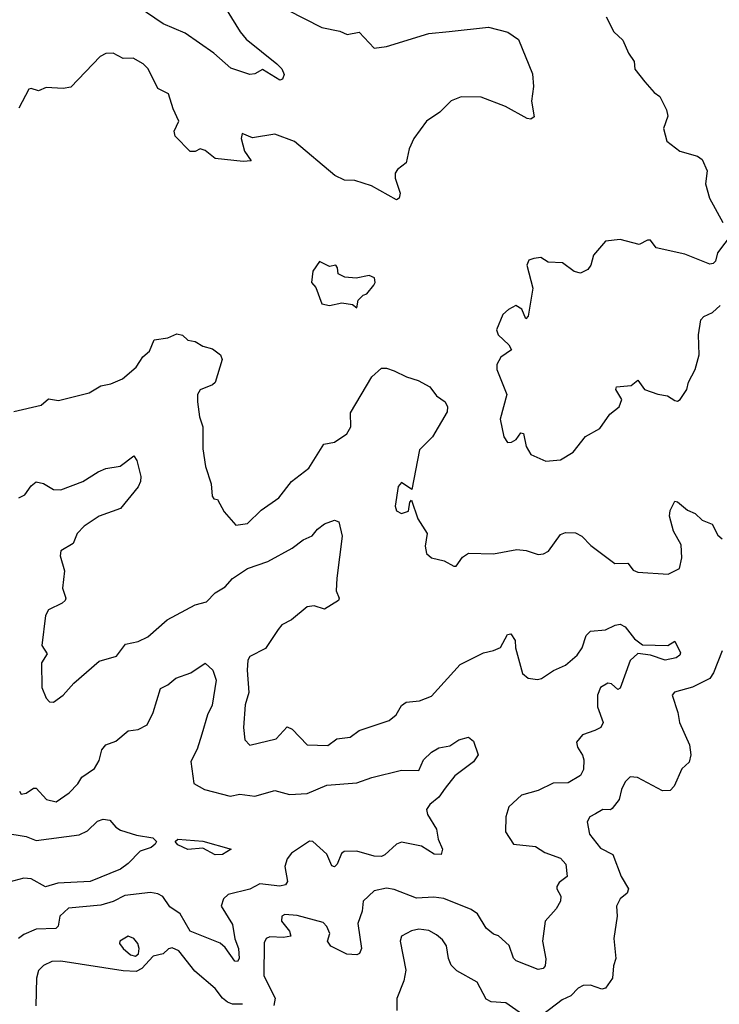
# Model space of a CAD drawing. Extents: x 1552294 to 1694791, y 811929 to 917222.
# Tile 183 of 256: x 1619759 to 1622573, y 860330 to 864293. Entities that reach past the tile are written whole.
import ezdxf

# ---------------------------------------------------------------- set-up
doc = ezdxf.new("R2010")
doc.units = 0

msp = doc.modelspace()

# ---------------------------------------------------------------- linework, layer by layer
at = {"layer": '0CON10XD'}
for points in [[(1620565, 864375.6), (1620645.6, 864245), (1620670, 864215), (1620793.3, 864115), (1620813.3, 864095), (1620823, 864073), (1620816.4, 864053.6), (1620805, 864050), (1620735, 864092.5), (1620704.3, 864075.7), (1620685, 864072.9), (1620608.8, 864098.8), (1620539.2, 864159.2), (1620425, 864238.5), (1620336.7, 864276.7), (1620235.6, 864345)], [(1620835, 864332.5), (1620975, 864261.4), (1621047, 864247), (1621076.4, 864233.6), (1621125, 864242.5), (1621185, 864178.8), (1621235, 864186), (1621405, 864237.5), (1621486.3, 864246.3), (1621645, 864262.9), (1621723, 864243), (1621765, 864213.8), (1621821.4, 864075), (1621825.8, 864025), (1621817.5, 863965), (1621828.3, 863901.7), (1621815, 863892.5), (1621800, 863895), (1621713.6, 863943.6), (1621615, 863982.1), (1621535, 863983.5), (1621495, 863966.4), (1621449.4, 863920.6), (1621395.6, 863884.4), (1621344.5, 863815), (1621326.1, 863773.9), (1621313.3, 863716.7), (1621279.1, 863690.9), (1621269.4, 863675), (1621270, 863655), (1621290, 863595), (1621285.6, 863574.4), (1621275, 863568), (1621174.6, 863624.6), (1621106.6, 863646.6), (1621065, 863647.3), (1621026.6, 863666.6), (1620865, 863802.9), (1620785, 863832.5), (1620695, 863817.5), (1620654.1, 863835.9), (1620650, 863815), (1620663.6, 863763.6), (1620690, 863725), (1620657.7, 863722.3), (1620545, 863734), (1620505, 863766.2), (1620485, 863773.8), (1620465, 863763.3), (1620445, 863763.3), (1620383.8, 863825), (1620380, 863845), (1620399.2, 863885), (1620375.6, 863935), (1620357.1, 863995), (1620315, 864016.2), (1620275.7, 864095), (1620255.4, 864115.4), (1620215, 864138), (1620175, 864137.1), (1620135, 864158.9), (1620105, 864156.9), (1620082, 864145), (1619965, 864022), (1619934.1, 864015.9), (1619865, 864020), (1619835, 864006.7), (1619805, 864016.7), (1619795, 864013.3), (1619755, 863936.7)], [(1622118.8, 864305), (1622148.8, 864245), (1622185, 864211.2), (1622208.6, 864158.6), (1622231.2, 864125), (1622234.1, 864094.1), (1622273.3, 864043.3), (1622310.7, 864000.7), (1622333.8, 863983.8), (1622360.5, 863930.5), (1622365.8, 863905), (1622349.5, 863855), (1622362, 863805), (1622415, 863763.8), (1622485, 863743.8), (1622505, 863730), (1622524, 863685), (1622517.3, 863632.7), (1622534.1, 863575), (1622587.5, 863477.5)], [(1622625, 863432.5), (1622566.7, 863355), (1622558.3, 863321.7), (1622548.3, 863311.7), (1622535, 863310), (1622435, 863349.5), (1622320, 863375), (1622296.4, 863406.4), (1622284.1, 863405.9), (1622251.2, 863388.8), (1622175, 863408.6), (1622115, 863402.5), (1622066.7, 863345), (1622056.7, 863305), (1622045, 863287.5), (1622015, 863273.3), (1621989.3, 863279.3), (1621942.5, 863315), (1621885, 863318), (1621855, 863335.7), (1621827.3, 863332.7), (1621807.5, 863325), (1621798.8, 863305), (1621823, 863213), (1621805, 863100), (1621795, 863090), (1621778.3, 863128.3), (1621755, 863142.5), (1621725, 863127.5), (1621702.7, 863107.3), (1621676.7, 863045), (1621683.3, 863025), (1621726, 862985), (1621737.5, 862965), (1621694.3, 862935.7), (1621678.8, 862905), (1621678, 862885), (1621718.1, 862785), (1621691.4, 862685), (1621706.7, 862615), (1621721.7, 862591.7), (1621737.7, 862592.3), (1621755.9, 862604.1), (1621775, 862630), (1621785, 862627.5), (1621796, 862575), (1621815, 862543.8), (1621875, 862516)], [(1621115, 863133.3), (1621120, 863165), (1621140, 863185), (1621155, 863190), (1621183.8, 863225), (1621188.8, 863235), (1621185.8, 863255), (1621165, 863263.3), (1621112.5, 863252.5), (1621066.7, 863256.7), (1621040, 863270), (1621037.5, 863295), (1621030, 863305), (1621005, 863300), (1620965, 863320), (1620938.3, 863281.7), (1620932.5, 863235), (1620950, 863215), (1620975, 863150), (1621005, 863143.3), (1621055, 863153.8), (1621097.5, 863147.5), (1621115, 863133.3)], [(1621875, 862516), (1621935, 862522), (1621985, 862553.3), (1622035, 862616.2), (1622092.7, 862647.3), (1622133.3, 862705), (1622170, 862735), (1622181.2, 862765), (1622156.7, 862805), (1622160, 862815), (1622218.8, 862821.2), (1622245, 862842.5), (1622272.5, 862805), (1622325.8, 862785.8), (1622365, 862780), (1622395, 862760), (1622405, 862757.5), (1622415.9, 862764.1), (1622442.5, 862805), (1622450, 862835), (1622476.2, 862885), (1622492.5, 862945), (1622489.2, 863025), (1622498.8, 863085), (1622511.7, 863098.3), (1622545.6, 863114.4), (1622576.9, 863143.1)], [(1619735, 862716), (1619845, 862741.2), (1619875, 862766.7), (1619915, 862760), (1620038.6, 862791.4), (1620085, 862819.2), (1620125, 862828.1), (1620171.8, 862848.2), (1620228, 862895), (1620242.7, 862917.3), (1620254, 862936), (1620280.5, 862959.5), (1620300, 863005), (1620355, 863013.3), (1620391.2, 863028.8), (1620414.2, 863024.2), (1620435, 863004), (1620465, 862998), (1620495, 862978.8), (1620535, 862968), (1620566.7, 862945), (1620573.8, 862925), (1620545, 862833.3), (1620535, 862823.3), (1620485, 862803.3), (1620474.2, 862785), (1620474.2, 862755), (1620482, 862695), (1620496, 862655), (1620496.1, 862566.1), (1620506.2, 862495), (1620528.8, 862425), (1620532.5, 862375), (1620540, 862365), (1620555, 862362.5), (1620582, 862312), (1620628.8, 862258.8), (1620675, 862266.2), (1620730.7, 862319.3), (1620800.9, 862369.1), (1620852.5, 862435), (1620921.7, 862488.3), (1620982, 862585), (1621025, 862592.9), (1621075, 862625.8), (1621090.9, 862655), (1621089.6, 862710.4), (1621175, 862855.8), (1621215, 862890.8), (1621235, 862891.4), (1621265, 862880.5), (1621315, 862855.5), (1621361.8, 862841.8), (1621408.8, 862815), (1621435, 862778.8), (1621470, 862755), (1621480, 862735), (1621478.8, 862715), (1621420, 862615), (1621367.5, 862562.5), (1621337, 862403), (1621295, 862430), (1621281.2, 862415), (1621270, 862335), (1621275, 862316.2), (1621295, 862306), (1621322.5, 862315), (1621328.3, 862351.7), (1621335, 862360), (1621360.6, 862285), (1621397.5, 862225), (1621390, 862175), (1621396, 862145), (1621415, 862128), (1621465.9, 862115.9), (1621505, 862093.3), (1621515, 862093.3), (1621540.3, 862129.7), (1621565, 862146.2), (1621665, 862144), (1621759.2, 862160.8), (1621796.8, 862156.8), (1621845, 862141.2), (1621866.4, 862143.6), (1621886.2, 862153.8), (1621935, 862221.4), (1621955, 862228.9), (1621995, 862228.5), (1622020.8, 862215), (1622056.9, 862176.9), (1622152.5, 862105), (1622205, 862105.8), (1622227.3, 862077.3), (1622245, 862069.1), (1622368.1, 862061.9), (1622412.9, 862085), (1622422.9, 862127.1), (1622419.6, 862179.6), (1622388.5, 862235), (1622373.1, 862295), (1622375, 862317.5), (1622394.1, 862355.9), (1622405, 862353.3), (1622445, 862318.8), (1622475.8, 862305.8), (1622505, 862278.8), (1622545, 862263.3), (1622568, 862218), (1622585, 862203.3)], [(1620075, 862473.6), (1620105, 862487.1), (1620163.4, 862496.6), (1620217.7, 862537.7), (1620229.7, 862519.7), (1620246.4, 862455), (1620245.4, 862435), (1620235, 862412.9), (1620165, 862325.6), (1620079.2, 862295), (1620018.6, 862255), (1619990, 862225), (1619974.4, 862185), (1619924, 862155), (1619922, 862135), (1619939.2, 862075), (1619931.2, 862005), (1619944, 861965), (1619942, 861955), (1619930, 861945), (1619875, 861917.5), (1619862.5, 861895), (1619847.7, 861775), (1619869.2, 861740.8), (1619846.1, 861705), (1619848.2, 861605), (1619865, 861562), (1619878.3, 861548.3), (1619895, 861547.1), (1619934, 861575), (1619977.3, 861622.7), (1620078.8, 861711.2), (1620147.9, 861732.1), (1620185, 861780), (1620235, 861790), (1620275, 861808.9), (1620352, 861878), (1620465, 861938.2), (1620510.1, 861949.9), (1620545, 861987.1), (1620585, 862010.8), (1620615, 862044.3), (1620675, 862084.7), (1620757.1, 862112.9), (1620855, 862166.2), (1620899.7, 862200.3), (1620935, 862216.2), (1620957, 862243), (1620985, 862264.2), (1621025, 862279.2), (1621042.7, 862272.7), (1621055.7, 862215), (1621034.4, 862045), (1621032.5, 861995), (1621044, 861965), (1621041.2, 861955), (1620985, 861921.4), (1620943.7, 861933.7), (1620915, 861930), (1620852, 861878), (1620812.9, 861857.1), (1620799.3, 861839.3), (1620748.1, 861761.9), (1620685, 861730), (1620677.3, 861715), (1620674.3, 861675), (1620680.9, 861585), (1620665.3, 861535.3), (1620658.6, 861445), (1620665, 861394.2), (1620685, 861372.9), (1620790.5, 861399.5), (1620835, 861447.1), (1620855, 861437.5), (1620915, 861374.3), (1620998.3, 861371.7), (1621035, 861399.2), (1621088, 861405), (1621125, 861432.5), (1621245, 861472.5), (1621273.5, 861495), (1621295, 861532.5), (1621313.7, 861546.3), (1621367.9, 861552.1), (1621415, 861570), (1621531.5, 861698.5), (1621624.6, 861745.4), (1621665.4, 861754.6), (1621693.2, 861766.8), (1621721.2, 861818.8), (1621735, 861821.2), (1621752.2, 861795), (1621752.9, 861765), (1621782.2, 861662.2), (1621805, 861643.3), (1621841.7, 861638.3), (1621858.3, 861641.7), (1621906.2, 861673.8), (1621955, 861695.5), (1622001.8, 861735), (1622021.6, 861765), (1622037.9, 861815), (1622055, 861831.9), (1622115, 861837.1), (1622155, 861856.7), (1622175, 861860), (1622195, 861850), (1622231.8, 861801.8), (1622265, 861777.4), (1622366, 861774), (1622395, 861792), (1622417.5, 861745), (1622414.3, 861735), (1622400, 861725), (1622355, 861715.9), (1622296.2, 861736.2), (1622245, 861742), (1622215, 861714.4), (1622175, 861603.3), (1622165, 861597.5), (1622140, 861620), (1622125, 861623.3), (1622095, 861605.4), (1622082.9, 861575), (1622082.9, 861527.1), (1622106.4, 861465), (1622097.3, 861445), (1622072.3, 861432.3), (1622023.1, 861415), (1621999.2, 861385), (1622002.5, 861365), (1622023.6, 861333.6), (1622028.2, 861315), (1622027.5, 861275), (1622015, 861251.5), (1621965, 861222), (1621905, 861221.1), (1621845, 861191.4), (1621777.3, 861172.7), (1621726.9, 861125), (1621714, 861085), (1621712.9, 861025), (1621745.4, 860975.4), (1621833.3, 860965), (1621871.4, 860941.4), (1621935, 860918.1), (1621955.6, 860895), (1621961.9, 860845), (1621929.6, 860820.4), (1621920, 860805), (1621919.2, 860795), (1621935.5, 860765), (1621934.4, 860745), (1621916.7, 860715), (1621872.5, 860665), (1621862.5, 860585), (1621876.1, 860513.9), (1621872.2, 860485), (1621865, 860474.4), (1621845, 860471.1), (1621755.9, 860505.9), (1621745, 860516), (1621727.3, 860567.3), (1621685, 860605.7), (1621665, 860613.1), (1621635, 860636.9), (1621601.1, 860695), (1621575, 860712.1), (1621465, 860756.8), (1621425, 860761.9), (1621355, 860757.4), (1621265, 860791.9), (1621235, 860797.5), (1621185, 860786.5), (1621140, 860745), (1621137.2, 860705), (1621119.5, 860655), (1621134.4, 860555.6), (1621126.2, 860535), (1621115, 860530), (1621075, 860532.5), (1621010, 860565), (1620996.7, 860585), (1621006, 860615), (1620995, 860643.3), (1620979.7, 860659.7), (1620875, 860688.2), (1620825, 860691.8), (1620813.3, 860685), (1620812.2, 860665), (1620844.2, 860625), (1620850, 860605), (1620820.2, 860599.8), (1620765, 860601.8), (1620750, 860595), (1620741.9, 860578.1), (1620740.8, 860445), (1620786, 860355), (1620781.3, 860325)], [(1619755, 862368.7), (1619779.6, 862380.4), (1619805, 862417.1), (1619825, 862432.9), (1619855, 862426.7), (1619895, 862402.1), (1619925, 862401.5), (1620012.5, 862435), (1620075, 862473.6)], [(1622585, 861752.5), (1622550.4, 861665), (1622535, 861642.2), (1622465, 861606.4), (1622393.4, 861586.6), (1622383.8, 861575), (1622407.1, 861505), (1622413.6, 861465), (1622453.8, 861375), (1622458.5, 861335), (1622452.5, 861305), (1622422.5, 861277.5), (1622391.3, 861208.7), (1622375, 861190.8), (1622345, 861190), (1622243.9, 861243.9), (1622215, 861246.2), (1622195, 861226), (1622179.5, 861195), (1622170.8, 861155), (1622141.7, 861118.3), (1622135, 861112.5), (1622105, 861113.8), (1622075, 861096.7), (1622053.1, 861085), (1622042.2, 861065), (1622051.1, 861015), (1622095, 860959.2), (1622145, 860933.8), (1622178.9, 860845), (1622208.6, 860795), (1622202.2, 860777.8), (1622175, 860754.3), (1622160, 860725), (1622162.3, 860685), (1622148.8, 860595), (1622156.9, 860515), (1622147.3, 860485), (1622144.2, 860435), (1622115, 860396), (1622101.2, 860391.2), (1622055, 860407.1), (1622025, 860405.6), (1622005, 860395.6), (1621976.1, 860363.9), (1621941.4, 860348.6), (1621861.5, 860288.5)], [(1619757.7, 861187.7), (1619765, 861176.7), (1619785, 861180.8), (1619815, 861200.8), (1619825, 861200), (1619867.1, 861155), (1619905, 861145.5), (1619957.8, 861182.2), (1619992.7, 861217.3), (1620008.6, 861245), (1620060.1, 861279.9), (1620078.1, 861311.9), (1620089.6, 861355), (1620105, 861374.4), (1620145, 861389.2), (1620195, 861431.4), (1620235, 861437.1), (1620271.4, 861455), (1620296.2, 861505), (1620325, 861601.2), (1620355, 861616.2), (1620387.3, 861642.7), (1620447.5, 861665), (1620505, 861703.8), (1620535.7, 861675), (1620549.7, 861635), (1620533.1, 861535), (1620514.7, 861495), (1620492.1, 861417.9), (1620473.3, 861356.7), (1620447.5, 861307.5), (1620459.3, 861219.3), (1620502, 861195), (1620605, 861168.4), (1620645, 861176.2), (1620705, 861168.7), (1620785, 861191.5), (1620844.5, 861174.5), (1620915, 861179.4), (1620995, 861212.5), (1621115, 861222.3), (1621175, 861243.6), (1621295, 861272.9), (1621365, 861271.2), (1621383.1, 861315), (1621415, 861345.6), (1621445, 861362.9), (1621488.7, 861371.3), (1621525, 861394.2), (1621565, 861405.6), (1621585, 861390), (1621603.3, 861335), (1621585, 861306.2), (1621510, 861250), (1621470.2, 861199.8), (1621445.6, 861164.4), (1621408.6, 861135), (1621395.6, 861115), (1621398.9, 861095), (1621435.6, 861035), (1621442.9, 860995), (1621460, 860955), (1621455, 860933.3), (1621426.7, 860935), (1621375, 860966.5), (1621295, 860982.9), (1621275, 860975.6), (1621228.3, 860931.7), (1621214.3, 860925.7), (1621185, 860927.3), (1621115, 860946.4), (1621064.5, 860945.5), (1621052.8, 860937.2), (1621035.4, 860894.6), (1621025, 860884), (1621015, 860887.5), (1620994, 860935), (1620938, 860985), (1620925, 860987.5), (1620851.9, 860938.1), (1620835, 860915.8), (1620825.5, 860885), (1620836.2, 860825), (1620828.6, 860811.4), (1620805, 860805.6), (1620725, 860815.9), (1620685, 860793.7), (1620597.5, 860772.5), (1620579.2, 860755), (1620569.2, 860725), (1620615, 860652.2), (1620623.8, 860593.8), (1620639.5, 860555), (1620642.1, 860515), (1620635, 860502.2), (1620625, 860504.5), (1620585, 860558.9), (1620565, 860576.7), (1620444.5, 860625), (1620405, 860694), (1620362.4, 860722.4), (1620335, 860764.3), (1620315, 860775.5), (1620285, 860780.9), (1620182, 860768), (1620135, 860743.6), (1620085, 860730), (1619955, 860716.9), (1619920.5, 860685), (1619913.8, 860645), (1619904.3, 860635.7), (1619825, 860633.1), (1619775, 860611.1), (1619754.4, 860595)], [(1619695, 861020.3), (1619785, 861005.5), (1619825, 860990), (1619998, 861012), (1620032, 861028), (1620072.5, 861067.5), (1620095, 861075.4), (1620121.7, 861071.7), (1620145, 861043.8), (1620165, 861031.2), (1620228.5, 861011.5), (1620295, 861000.7), (1620308.8, 860985), (1620303.9, 860975), (1620288.1, 860961.9), (1620242.9, 860947.1), (1620195, 860896.8), (1620165, 860874.6), (1620042.5, 860825), (1619912.6, 860817.4), (1619862.7, 860802.7), (1619805, 860835.7), (1619775, 860838.1), (1619715, 860822.5)], [(1620545, 860931.9), (1620495, 860959.4), (1620435, 860953.2), (1620395, 860972.3), (1620384.8, 860985), (1620395, 860994.6), (1620495, 860986.8), (1620610, 860955), (1620575, 860933.6), (1620545, 860931.9)], [(1620225, 860524.2), (1620236.4, 860533.6), (1620239.6, 860555), (1620234.5, 860575), (1620217.5, 860595), (1620195, 860604.5), (1620162, 860585), (1620160.6, 860575), (1620175, 860554.6), (1620205, 860530), (1620225, 860524.2)], [(1621795, 860279.5), (1621715, 860335.8), (1621655, 860340.8), (1621635, 860350.8), (1621599.3, 860419.3), (1621517.5, 860465), (1621495, 860487.5), (1621484.2, 860515), (1621476.2, 860566.2), (1621459.8, 860589.8), (1621435, 860610.6), (1621405, 860627.5), (1621365, 860632.7), (1621335, 860626.7), (1621294.3, 860605), (1621290, 860585), (1621312, 860468), (1621304.2, 860425), (1621276.3, 860353.7), (1621276.1, 860305)], [(1620655, 860330.3), (1620615, 860331.2), (1620595, 860338.5), (1620574.6, 860355), (1620544.6, 860394.6), (1620463.9, 860463.9), (1620399.6, 860545), (1620371.9, 860558.1), (1620356.9, 860553.1), (1620336.4, 860533.6), (1620295.7, 860524.3), (1620250, 860475), (1620227.8, 860462.2), (1620175.3, 860464.7), (1619925, 860504.6), (1619887.7, 860502.3), (1619855, 860486.9), (1619835, 860466.9), (1619825.8, 860435), (1619824.4, 860324.4)]]:
    msp.add_lwpolyline(points, dxfattribs=at)

doc.saveas('drawing.dxf')
